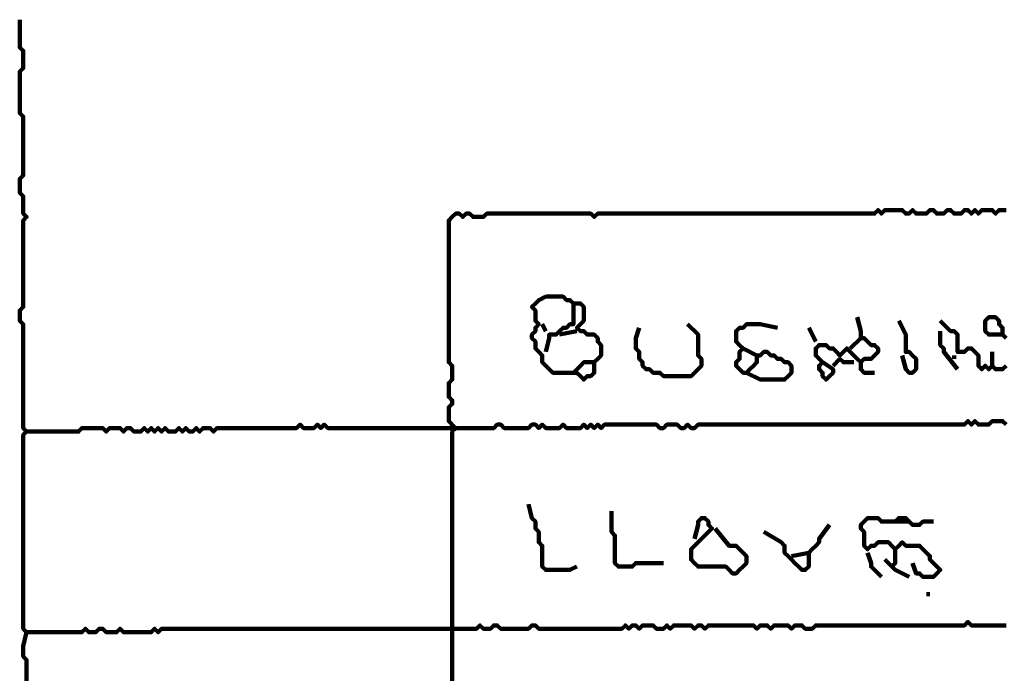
# Model space of a CAD drawing. Header units: metres. Extents: x 2413 to 4131, y 3282 to 4239.
# Tile 33 of 57: x 2938.95 to 2941.57, y 4214.69 to 4216.45. Entities that reach past the tile are written whole.
import ezdxf

# ---------------------------------------------------------------- set-up
doc = ezdxf.new("R2010")
doc.units = ezdxf.units.M
doc.layers.add('P', color=250, linetype='Continuous', lineweight=100)

msp = doc.modelspace()

# ---------------------------------------------------------------- linework, layer by layer
at = {"layer": 'P', "color": 0, "linetype": 'Continuous'}
for points in [[(2938.9465, 4216.4541), (2938.9465, 4216.4171), (2938.9465, 4216.4079), (2938.9465, 4216.3987), (2938.9465, 4216.3894), (2938.9465, 4216.3802), (2938.9558, 4216.371), (2938.9558, 4216.3617), (2938.9558, 4216.3525), (2938.9558, 4216.3433), (2938.9558, 4216.3341), (2938.9558, 4216.3248), (2938.9465, 4216.3156), (2938.9465, 4216.3064), (2938.9465, 4216.2971), (2938.9465, 4216.2879), (2938.9465, 4216.2787), (2938.9465, 4216.2694), (2938.9465, 4216.2602), (2938.9465, 4216.251), (2938.9465, 4216.2417), (2938.9465, 4216.2325), (2938.9465, 4216.2233), (2938.9465, 4216.2141), (2938.9465, 4216.2048), (2938.9558, 4216.1956), (2938.9558, 4216.1864), (2938.9558, 4216.1771), (2938.9558, 4216.1679), (2938.9558, 4216.1587), (2938.9558, 4216.1494), (2938.9558, 4216.1402), (2938.9558, 4216.131), (2938.9558, 4216.1217), (2938.9558, 4216.1125), (2938.9558, 4216.1033), (2938.9558, 4216.0941), (2938.9558, 4216.0848), (2938.9558, 4216.0756), (2938.9558, 4216.0664), (2938.9558, 4216.0571), (2938.9558, 4216.0479), (2938.9558, 4216.0387), (2938.9465, 4216.0294), (2938.9465, 4216.0202), (2938.9465, 4216.011), (2938.9465, 4216.0017), (2938.9465, 4215.9925), (2938.9558, 4215.9833), (2938.9558, 4215.9741), (2938.9558, 4215.9648), (2938.9558, 4215.9556), (2938.9558, 4215.9464), (2938.9558, 4215.9371), (2938.965, 4215.9279), (2938.9558, 4215.9187), (2938.9558, 4215.9094), (2938.9558, 4215.9002), (2938.9558, 4215.891), (2938.9558, 4215.8817), (2938.9558, 4215.8725), (2938.9558, 4215.8633), (2938.9558, 4215.8541), (2938.9558, 4215.8448), (2938.9558, 4215.8356), (2938.9558, 4215.8264), (2938.9558, 4215.8171), (2938.9558, 4215.8079), (2938.9558, 4215.7987), (2938.9558, 4215.7894), (2938.9558, 4215.7802), (2938.9558, 4215.771), (2938.9558, 4215.7617), (2938.9558, 4215.7525), (2938.9558, 4215.7433), (2938.9558, 4215.7341), (2938.9558, 4215.7248), (2938.9558, 4215.7156), (2938.9558, 4215.7064), (2938.9558, 4215.6971), (2938.9558, 4215.6879), (2938.9465, 4215.6787), (2938.9465, 4215.6694), (2938.9465, 4215.6602), (2938.9465, 4215.651), (2938.9558, 4215.6417), (2938.9558, 4215.6325), (2938.9558, 4215.6233), (2938.9558, 4215.6141), (2938.9558, 4215.6048), (2938.9558, 4215.5956), (2938.9558, 4215.5864), (2938.9558, 4215.5771), (2938.9558, 4215.5679), (2938.9558, 4215.5587), (2938.9558, 4215.5494), (2938.9558, 4215.5402), (2938.9558, 4215.531), (2938.9558, 4215.5217), (2938.9558, 4215.5125), (2938.9558, 4215.5033), (2938.9558, 4215.4941), (2938.9558, 4215.4848), (2938.9558, 4215.4756), (2938.9558, 4215.4664), (2938.9558, 4215.4571), (2938.9558, 4215.4479), (2938.9558, 4215.4387), (2938.9558, 4215.4294), (2938.9558, 4215.4202), (2938.9558, 4215.411), (2938.9558, 4215.4017), (2938.9558, 4215.3925), (2938.9558, 4215.3833), (2938.9558, 4215.3741), (2938.9558, 4215.3648), (2938.965, 4215.3556), (2938.9558, 4215.3464), (2938.9558, 4215.3371), (2938.9558, 4215.3279), (2938.9558, 4215.3187), (2938.9558, 4215.3094), (2938.9558, 4215.3002), (2938.9558, 4215.291), (2938.9558, 4215.2817), (2938.9558, 4215.2725), (2938.9558, 4215.2633), (2938.9558, 4215.2541), (2938.9558, 4215.2448), (2938.9558, 4215.2356), (2938.9558, 4215.2264), (2938.9558, 4215.2171), (2938.9558, 4215.2079), (2938.9558, 4215.1987), (2938.9558, 4215.1894), (2938.9558, 4215.1802), (2938.9558, 4215.171), (2938.9558, 4215.1617), (2938.9558, 4215.1525), (2938.9558, 4215.1433), (2938.9558, 4215.1341), (2938.9558, 4215.1248), (2938.9558, 4215.1156), (2938.9558, 4215.1064), (2938.9558, 4215.0971), (2938.9558, 4215.0879), (2938.9558, 4215.0787), (2938.9558, 4215.0694), (2938.9558, 4215.0602), (2938.9558, 4215.051), (2938.9558, 4215.0417), (2938.9558, 4215.0325), (2938.9558, 4215.0233), (2938.9558, 4215.0141), (2938.9558, 4215.0048), (2938.9558, 4214.9956), (2938.9558, 4214.9864), (2938.9558, 4214.9771), (2938.9558, 4214.9679), (2938.9558, 4214.9587), (2938.9558, 4214.9494), (2938.9558, 4214.9402), (2938.9558, 4214.931), (2938.9558, 4214.9217), (2938.9558, 4214.9125), (2938.9558, 4214.9033), (2938.9558, 4214.8941), (2938.9558, 4214.8848), (2938.9558, 4214.8756), (2938.9558, 4214.8664), (2938.9558, 4214.8571), (2938.9558, 4214.8479), (2938.9558, 4214.8387), (2938.9558, 4214.8294), (2938.965, 4214.8202), (2938.9742, 4214.8202), (2938.9835, 4214.8202), (2938.9927, 4214.8202), (2939.0019, 4214.8202), (2939.0111, 4214.8202), (2939.0204, 4214.8202), (2939.0296, 4214.8202), (2939.0388, 4214.8202), (2939.0481, 4214.8202), (2939.0573, 4214.8202), (2939.0665, 4214.8202), (2939.0758, 4214.8202), (2939.085, 4214.8202), (2939.0942, 4214.8202), (2939.1035, 4214.8202), (2939.1127, 4214.8202), (2939.1219, 4214.8294), (2939.1311, 4214.8202), (2939.1404, 4214.8202), (2939.1496, 4214.8202), (2939.1588, 4214.8294), (2939.1681, 4214.8294), (2939.1773, 4214.8202), (2939.1865, 4214.8202), (2939.1958, 4214.8202), (2939.205, 4214.8202), (2939.2142, 4214.8294), (2939.2235, 4214.8202), (2939.2327, 4214.8202), (2939.2419, 4214.8202), (2939.2511, 4214.8202), (2939.2604, 4214.8202), (2939.2696, 4214.8202), (2939.2788, 4214.8202), (2939.2881, 4214.8202), (2939.2973, 4214.8202), (2939.3065, 4214.8294), (2939.3158, 4214.8202), (2939.325, 4214.8294), (2939.3342, 4214.8294), (2939.3435, 4214.8294), (2939.3527, 4214.8294), (2939.3619, 4214.8294), (2939.3711, 4214.8294), (2939.3804, 4214.8294), (2939.3896, 4214.8294), (2939.3988, 4214.8294), (2939.4081, 4214.8294), (2939.4173, 4214.8294), (2939.4265, 4214.8294), (2939.4358, 4214.8294), (2939.445, 4214.8294), (2939.4542, 4214.8294), (2939.4635, 4214.8294), (2939.4727, 4214.8294), (2939.4819, 4214.8294), (2939.4911, 4214.8294), (2939.5004, 4214.8294), (2939.5096, 4214.8294), (2939.5188, 4214.8294), (2939.5281, 4214.8294), (2939.5373, 4214.8294), (2939.5465, 4214.8294), (2939.5558, 4214.8294), (2939.565, 4214.8294), (2939.5742, 4214.8294), (2939.5835, 4214.8294), (2939.5927, 4214.8294), (2939.6019, 4214.8294), (2939.6111, 4214.8294), (2939.6204, 4214.8294), (2939.6296, 4214.8294), (2939.6388, 4214.8294), (2939.6481, 4214.8294), (2939.6573, 4214.8294), (2939.6665, 4214.8294), (2939.6758, 4214.8294), (2939.685, 4214.8294), (2939.6942, 4214.8294), (2939.7035, 4214.8294), (2939.7127, 4214.8294), (2939.7219, 4214.8294), (2939.7311, 4214.8294), (2939.7404, 4214.8294), (2939.7496, 4214.8294), (2939.7588, 4214.8294), (2939.7681, 4214.8294), (2939.7773, 4214.8294), (2939.7865, 4214.8294), (2939.7958, 4214.8294), (2939.805, 4214.8294), (2939.8142, 4214.8294), (2939.8235, 4214.8294), (2939.8327, 4214.8294), (2939.8419, 4214.8294), (2939.8511, 4214.8294), (2939.8604, 4214.8294), (2939.8696, 4214.8294), (2939.8788, 4214.8294), (2939.8881, 4214.8294), (2939.8973, 4214.8294), (2939.9065, 4214.8294), (2939.9158, 4214.8294), (2939.925, 4214.8294), (2939.9342, 4214.8294), (2939.9435, 4214.8294), (2939.9527, 4214.8294), (2939.9619, 4214.8294), (2939.9711, 4214.8294), (2939.9804, 4214.8294), (2939.9896, 4214.8294), (2939.9988, 4214.8294), (2940.0081, 4214.8294), (2940.0173, 4214.8294), (2940.0265, 4214.8294), (2940.0358, 4214.8294), (2940.045, 4214.8294), (2940.0542, 4214.8294), (2940.0635, 4214.8294), (2940.0727, 4214.8294), (2940.0819, 4214.8294), (2940.0911, 4214.8294), (2940.1004, 4214.8294), (2940.1096, 4214.8294), (2940.1188, 4214.8294), (2940.1281, 4214.8294), (2940.1373, 4214.8294), (2940.1465, 4214.8294), (2940.1558, 4214.8294), (2940.165, 4214.8294), (2940.1742, 4214.8387), (2940.1835, 4214.8294), (2940.1927, 4214.8294), (2940.2019, 4214.8294), (2940.2111, 4214.8387), (2940.2204, 4214.8387), (2940.2296, 4214.8294), (2940.2388, 4214.8294), (2940.2481, 4214.8294), (2940.2573, 4214.8294), (2940.2665, 4214.8294), (2940.2758, 4214.8294), (2940.285, 4214.8294), (2940.2942, 4214.8294), (2940.3035, 4214.8294), (2940.3127, 4214.8387), (2940.3219, 4214.8387), (2940.3311, 4214.8294), (2940.3404, 4214.8294), (2940.3496, 4214.8294), (2940.3588, 4214.8294), (2940.3681, 4214.8294), (2940.3773, 4214.8294), (2940.3865, 4214.8294), (2940.3958, 4214.8294), (2940.405, 4214.8294), (2940.4142, 4214.8294), (2940.4235, 4214.8294), (2940.4327, 4214.8294), (2940.4419, 4214.8294), (2940.4511, 4214.8294), (2940.4604, 4214.8294), (2940.4696, 4214.8294), (2940.4788, 4214.8294), (2940.4881, 4214.8294), (2940.4973, 4214.8294), (2940.5065, 4214.8294), (2940.5158, 4214.8294), (2940.525, 4214.8294), (2940.5342, 4214.8294), (2940.5435, 4214.8294), (2940.5527, 4214.8294), (2940.5619, 4214.8387), (2940.5711, 4214.8294), (2940.5804, 4214.8387), (2940.5896, 4214.8387), (2940.5988, 4214.8294), (2940.6081, 4214.8387), (2940.6173, 4214.8387), (2940.6265, 4214.8387), (2940.6358, 4214.8387), (2940.645, 4214.8294), (2940.6542, 4214.8294), (2940.6635, 4214.8294), (2940.6727, 4214.8387), (2940.6819, 4214.8294), (2940.6911, 4214.8387), (2940.7004, 4214.8387), (2940.7096, 4214.8387), (2940.7188, 4214.8387), (2940.7281, 4214.8387), (2940.7373, 4214.8387), (2940.7465, 4214.8294), (2940.7558, 4214.8387), (2940.765, 4214.8387), (2940.7742, 4214.8294), (2940.7835, 4214.8387), (2940.7927, 4214.8387), (2940.8019, 4214.8387), (2940.8111, 4214.8387), (2940.8204, 4214.8387), (2940.8296, 4214.8387), (2940.8388, 4214.8387), (2940.8481, 4214.8387), (2940.8573, 4214.8387), (2940.8665, 4214.8387), (2940.8758, 4214.8387), (2940.885, 4214.8387), (2940.8942, 4214.8387), (2940.9035, 4214.8387), (2940.9127, 4214.8294), (2940.9219, 4214.8387), (2940.9311, 4214.8387), (2940.9404, 4214.8387), (2940.9496, 4214.8294), (2940.9588, 4214.8387), (2940.9681, 4214.8387), (2940.9773, 4214.8387), (2940.9865, 4214.8387), (2940.9958, 4214.8387), (2941.005, 4214.8294), (2941.0142, 4214.8387), (2941.0235, 4214.8387), (2941.0327, 4214.8387), (2941.0419, 4214.8294), (2941.0511, 4214.8294), (2941.0604, 4214.8294), (2941.0696, 4214.8387), (2941.0788, 4214.8387), (2941.0881, 4214.8387), (2941.0973, 4214.8387), (2941.1065, 4214.8387), (2941.1158, 4214.8387), (2941.125, 4214.8387), (2941.1342, 4214.8387), (2941.1435, 4214.8387), (2941.1527, 4214.8387), (2941.1619, 4214.8387), (2941.1711, 4214.8387), (2941.1804, 4214.8387), (2941.1896, 4214.8387), (2941.1988, 4214.8387), (2941.2081, 4214.8387), (2941.2173, 4214.8387), (2941.2265, 4214.8387), (2941.2358, 4214.8387), (2941.245, 4214.8387), (2941.2542, 4214.8387), (2941.2635, 4214.8387), (2941.2727, 4214.8387), (2941.2819, 4214.8387), (2941.2911, 4214.8387), (2941.3004, 4214.8387), (2941.3096, 4214.8387), (2941.3188, 4214.8387), (2941.3281, 4214.8387), (2941.3373, 4214.8387), (2941.3465, 4214.8387), (2941.3558, 4214.8387), (2941.365, 4214.8387), (2941.3742, 4214.8387), (2941.3835, 4214.8387), (2941.3927, 4214.8387), (2941.4019, 4214.8387), (2941.4111, 4214.8387), (2941.4204, 4214.8387), (2941.4296, 4214.8387), (2941.4388, 4214.8387), (2941.4481, 4214.8387), (2941.4573, 4214.8387), (2941.4665, 4214.8387), (2941.4758, 4214.8479), (2941.485, 4214.8387), (2941.4942, 4214.8387), (2941.5035, 4214.8387), (2941.5127, 4214.8387), (2941.5219, 4214.8387), (2941.5311, 4214.8387), (2941.5404, 4214.8387), (2941.5496, 4214.8387), (2941.5588, 4214.8387), (2941.5681, 4214.8387), (2941.5773, 4214.8387)], [(2940.0911, 4215.3648), (2940.0958, 4215.3633), (2940.0988, 4215.3617), (2940.1035, 4215.3617), (2940.1065, 4215.3617), (2940.1065, 4215.3648), (2940.105, 4215.3679), (2940.1004, 4215.3725), (2940.0973, 4215.3771), (2940.0911, 4215.3833), (2940.0911, 4215.3925), (2940.0911, 4215.4017), (2940.0911, 4215.411), (2940.0911, 4215.4202), (2940.1004, 4215.4294), (2940.1004, 4215.4387), (2940.0911, 4215.4479), (2940.0911, 4215.4571), (2940.0911, 4215.4664), (2940.0911, 4215.4756), (2940.0911, 4215.4848), (2940.1004, 4215.4941), (2940.1004, 4215.5033), (2940.1004, 4215.5125), (2940.1004, 4215.5217), (2940.1004, 4215.531), (2940.0911, 4215.5402), (2940.0911, 4215.5494), (2940.0911, 4215.5587), (2940.0911, 4215.5679), (2940.0911, 4215.5771), (2940.0911, 4215.5864), (2940.0911, 4215.5956), (2940.0911, 4215.6048), (2940.0911, 4215.6141), (2940.0911, 4215.6233), (2940.0911, 4215.6325), (2940.0911, 4215.6417), (2940.0911, 4215.651), (2940.0911, 4215.6602), (2940.0911, 4215.6694), (2940.0911, 4215.6787), (2940.0911, 4215.6879), (2940.0911, 4215.6971), (2940.0911, 4215.7064), (2940.0911, 4215.7156), (2940.0911, 4215.7248), (2940.0911, 4215.7341), (2940.0911, 4215.7433), (2940.0911, 4215.7525), (2940.0911, 4215.7617), (2940.0911, 4215.771), (2940.0911, 4215.7802), (2940.0911, 4215.7894), (2940.0911, 4215.7987), (2940.0911, 4215.8079), (2940.0911, 4215.8171), (2940.0911, 4215.8264), (2940.0911, 4215.8356), (2940.0911, 4215.8448), (2940.0911, 4215.8541), (2940.0911, 4215.8633), (2940.0911, 4215.8725), (2940.0911, 4215.8817), (2940.0911, 4215.891), (2940.0911, 4215.9002), (2940.0911, 4215.9094), (2940.0911, 4215.9187), (2940.1004, 4215.9279), (2940.1096, 4215.9371), (2940.1188, 4215.9371), (2940.1281, 4215.9279), (2940.1373, 4215.9371), (2940.1465, 4215.9371), (2940.1558, 4215.9279), (2940.165, 4215.9279), (2940.1742, 4215.9279), (2940.1835, 4215.9279), (2940.1927, 4215.9371), (2940.2019, 4215.9371), (2940.2111, 4215.9371), (2940.2204, 4215.9371), (2940.2296, 4215.9371), (2940.2388, 4215.9371), (2940.2481, 4215.9371), (2940.2573, 4215.9371), (2940.2665, 4215.9371), (2940.2758, 4215.9371), (2940.285, 4215.9371), (2940.2942, 4215.9371), (2940.3035, 4215.9371), (2940.3127, 4215.9371), (2940.3219, 4215.9371), (2940.3311, 4215.9371), (2940.3404, 4215.9371), (2940.3496, 4215.9371), (2940.3588, 4215.9371), (2940.3681, 4215.9371), (2940.3773, 4215.9371), (2940.3865, 4215.9371), (2940.3958, 4215.9371), (2940.405, 4215.9371), (2940.4142, 4215.9371), (2940.4235, 4215.9371), (2940.4327, 4215.9371), (2940.4419, 4215.9371), (2940.4511, 4215.9371), (2940.4604, 4215.9371), (2940.4696, 4215.9371), (2940.4788, 4215.9279), (2940.4881, 4215.9371), (2940.4973, 4215.9371), (2940.5065, 4215.9371), (2940.5158, 4215.9371), (2940.525, 4215.9371), (2940.5342, 4215.9371), (2940.5435, 4215.9371), (2940.5527, 4215.9371), (2940.5619, 4215.9371), (2940.5711, 4215.9371), (2940.5804, 4215.9371), (2940.5896, 4215.9371), (2940.5988, 4215.9371), (2940.6081, 4215.9371), (2940.6173, 4215.9371), (2940.6265, 4215.9371), (2940.6358, 4215.9371), (2940.645, 4215.9371), (2940.6542, 4215.9371), (2940.6635, 4215.9371), (2940.6727, 4215.9371), (2940.6819, 4215.9371), (2940.6911, 4215.9371), (2940.7004, 4215.9371), (2940.7096, 4215.9371), (2940.7188, 4215.9371), (2940.7281, 4215.9371), (2940.7373, 4215.9371), (2940.7465, 4215.9371), (2940.7558, 4215.9371), (2940.765, 4215.9371), (2940.7742, 4215.9371), (2940.7835, 4215.9371), (2940.7927, 4215.9371), (2940.8019, 4215.9371), (2940.8111, 4215.9371), (2940.8204, 4215.9371), (2940.8296, 4215.9371), (2940.8388, 4215.9371), (2940.8481, 4215.9371), (2940.8573, 4215.9371), (2940.8665, 4215.9371), (2940.8758, 4215.9371), (2940.885, 4215.9371), (2940.8942, 4215.9371), (2940.9035, 4215.9371), (2940.9127, 4215.9371), (2940.9219, 4215.9371), (2940.9311, 4215.9371), (2940.9404, 4215.9371), (2940.9496, 4215.9371), (2940.9588, 4215.9371), (2940.9681, 4215.9371), (2940.9773, 4215.9371), (2940.9865, 4215.9371), (2940.9958, 4215.9371), (2941.005, 4215.9371), (2941.0142, 4215.9371), (2941.0235, 4215.9371), (2941.0327, 4215.9371), (2941.0419, 4215.9371), (2941.0511, 4215.9371), (2941.0604, 4215.9371), (2941.0696, 4215.9371), (2941.0788, 4215.9371), (2941.0881, 4215.9371), (2941.0973, 4215.9371), (2941.1065, 4215.9371), (2941.1158, 4215.9371), (2941.125, 4215.9371), (2941.1342, 4215.9371), (2941.1435, 4215.9371), (2941.1527, 4215.9371), (2941.1619, 4215.9371), (2941.1711, 4215.9371), (2941.1804, 4215.9371), (2941.1896, 4215.9371), (2941.1988, 4215.9371), (2941.2081, 4215.9371), (2941.2173, 4215.9371), (2941.2265, 4215.9371), (2941.2358, 4215.9464), (2941.245, 4215.9371), (2941.2542, 4215.9464), (2941.2635, 4215.9464), (2941.2727, 4215.9464), (2941.2819, 4215.9464), (2941.2911, 4215.9464), (2941.3004, 4215.9464), (2941.3096, 4215.9371), (2941.3188, 4215.9371), (2941.3281, 4215.9464), (2941.3373, 4215.9371), (2941.3465, 4215.9371), (2941.3558, 4215.9371), (2941.365, 4215.9371), (2941.3742, 4215.9464), (2941.3835, 4215.9464), (2941.3927, 4215.9371), (2941.4019, 4215.9371), (2941.4111, 4215.9371), (2941.4204, 4215.9464), (2941.4296, 4215.9464), (2941.4388, 4215.9371), (2941.4481, 4215.9371), (2941.4573, 4215.9371), (2941.4665, 4215.9464), (2941.4758, 4215.9464), (2941.485, 4215.9371), (2941.4942, 4215.9464), (2941.5035, 4215.9371), (2941.5127, 4215.9464), (2941.5219, 4215.9464), (2941.5311, 4215.9464), (2941.5404, 4215.9464), (2941.5496, 4215.9371), (2941.5588, 4215.9464), (2941.5681, 4215.9464), (2941.5773, 4215.9464)], [(2940.3496, 4215.7156), (2940.3588, 4215.7156), (2940.3681, 4215.7156), (2940.3773, 4215.7156), (2940.3865, 4215.7156), (2940.3958, 4215.7156), (2940.405, 4215.7064), (2940.4142, 4215.7064), (2940.4235, 4215.6971), (2940.4327, 4215.6971), (2940.4419, 4215.6971), (2940.4511, 4215.6879), (2940.4511, 4215.6787), (2940.4511, 4215.6694), (2940.4511, 4215.6602), (2940.4511, 4215.651), (2940.4419, 4215.6417), (2940.4327, 4215.6325), (2940.4419, 4215.6233), (2940.4511, 4215.6233), (2940.4604, 4215.6141), (2940.4696, 4215.6141), (2940.4788, 4215.6141), (2940.4881, 4215.6048), (2940.4881, 4215.5956), (2940.4973, 4215.5864), (2940.4973, 4215.5771), (2940.4973, 4215.5679), (2940.4973, 4215.5587), (2940.4881, 4215.5494), (2940.4788, 4215.5402), (2940.4788, 4215.531), (2940.4788, 4215.5217), (2940.4788, 4215.5125), (2940.4696, 4215.5033), (2940.4604, 4215.5033), (2940.4511, 4215.4941), (2940.4419, 4215.5033), (2940.4327, 4215.5125), (2940.4235, 4215.5125), (2940.4142, 4215.5125), (2940.405, 4215.5125), (2940.3958, 4215.5125), (2940.3865, 4215.5125), (2940.3773, 4215.5125), (2940.3681, 4215.5125), (2940.3588, 4215.5217), (2940.3496, 4215.531), (2940.3404, 4215.5402), (2940.3404, 4215.5494), (2940.3404, 4215.5587), (2940.3311, 4215.5679), (2940.3219, 4215.5771), (2940.3219, 4215.5864), (2940.3219, 4215.5956), (2940.3127, 4215.6048), (2940.3127, 4215.6141), (2940.3219, 4215.6233), (2940.3219, 4215.6325), (2940.3311, 4215.6417), (2940.3219, 4215.651), (2940.3219, 4215.6602), (2940.3219, 4215.6694), (2940.3219, 4215.6787), (2940.3127, 4215.6879), (2940.3219, 4215.6971), (2940.3311, 4215.7064), (2940.3496, 4215.7156)], [(2940.4235, 4215.6971), (2940.4235, 4215.6602), (2940.4235, 4215.651), (2940.4235, 4215.6417), (2940.4142, 4215.6417), (2940.405, 4215.6325), (2940.3958, 4215.6325), (2940.3865, 4215.6233), (2940.3773, 4215.6141), (2940.3681, 4215.6141), (2940.3588, 4215.6141), (2940.3588, 4215.6048), (2940.3496, 4215.5679)], [(2941.1804, 4215.6602), (2941.1896, 4215.6233), (2941.1896, 4215.6141), (2941.1896, 4215.6048), (2941.1988, 4215.6048), (2941.2081, 4215.5956), (2941.2173, 4215.5864), (2941.2265, 4215.5864), (2941.2358, 4215.5771), (2941.2358, 4215.5679), (2941.2265, 4215.5587), (2941.2173, 4215.5494), (2941.2081, 4215.5494), (2941.1988, 4215.5494), (2941.1896, 4215.5402), (2941.1804, 4215.5494), (2941.1711, 4215.5587), (2941.1619, 4215.5679), (2941.1527, 4215.5771), (2941.1435, 4215.5679), (2941.1342, 4215.5587), (2941.125, 4215.5679), (2941.1158, 4215.5771), (2941.1065, 4215.5771), (2941.0973, 4215.5864), (2941.0881, 4215.5864), (2941.0788, 4215.5864), (2941.0696, 4215.5771), (2941.0696, 4215.5679), (2941.0696, 4215.5587), (2941.0788, 4215.5494), (2941.0881, 4215.5402), (2941.0788, 4215.531), (2941.0788, 4215.5217), (2941.0881, 4215.5125), (2941.0881, 4215.5033), (2941.0973, 4215.4941), (2941.1065, 4215.5033), (2941.1158, 4215.5125), (2941.1158, 4215.5217), (2941.0881, 4215.5402)], [(2941.5681, 4215.6141), (2941.5311, 4215.6141), (2941.5219, 4215.6233), (2941.5219, 4215.6325), (2941.5219, 4215.6417), (2941.5219, 4215.651), (2941.5311, 4215.6602), (2941.5404, 4215.6602), (2941.5496, 4215.6602), (2941.5588, 4215.651), (2941.5588, 4215.6417), (2941.5681, 4215.6325), (2941.5681, 4215.6233), (2941.5681, 4215.6141), (2941.5773, 4215.6048)], [(2940.3404, 4215.6417), (2940.3496, 4215.6233)], [(2940.7281, 4215.6417), (2940.7558, 4215.6141), (2940.7558, 4215.6048), (2940.7558, 4215.5956), (2940.7558, 4215.5864), (2940.7558, 4215.5771), (2940.7558, 4215.5679), (2940.7558, 4215.5587), (2940.765, 4215.5494), (2940.765, 4215.5402), (2940.765, 4215.531), (2940.7558, 4215.5217), (2940.7465, 4215.5125), (2940.7373, 4215.5033), (2940.7281, 4215.5033), (2940.7188, 4215.5033), (2940.7096, 4215.5033), (2940.7004, 4215.5033), (2940.6911, 4215.5033), (2940.6819, 4215.5033), (2940.6727, 4215.5033), (2940.6635, 4215.5033), (2940.6542, 4215.5125), (2940.645, 4215.5125), (2940.6358, 4215.5125), (2940.6265, 4215.5217), (2940.6173, 4215.5217), (2940.6081, 4215.531), (2940.6081, 4215.5402), (2940.5988, 4215.5494), (2940.5988, 4215.5587), (2940.5988, 4215.5679), (2940.5896, 4215.5771), (2940.5896, 4215.5864), (2940.5896, 4215.5956), (2940.5896, 4215.6048), (2940.5988, 4215.6325)], [(2940.885, 4215.5125), (2940.9219, 4215.4941), (2940.9311, 4215.4941), (2940.9404, 4215.4941), (2940.9496, 4215.4941), (2940.9588, 4215.4941), (2940.9681, 4215.4941), (2940.9773, 4215.4941), (2940.9865, 4215.4941), (2940.9958, 4215.5033), (2941.005, 4215.5125), (2941.005, 4215.5217), (2941.005, 4215.531), (2940.9958, 4215.5402), (2940.9865, 4215.5402), (2940.9773, 4215.5494), (2940.9681, 4215.5494), (2940.9588, 4215.5587), (2940.9496, 4215.5587), (2940.9404, 4215.5679), (2940.9311, 4215.5679), (2940.9219, 4215.5587), (2940.9127, 4215.5587), (2940.9127, 4215.5494), (2940.9127, 4215.5402), (2940.9035, 4215.531), (2940.8942, 4215.5217), (2940.885, 4215.5125), (2940.8758, 4215.5125), (2940.8665, 4215.5217), (2940.8573, 4215.531), (2940.8573, 4215.5402), (2940.8665, 4215.5494), (2940.8665, 4215.5587), (2940.8665, 4215.5679), (2940.8758, 4215.5771), (2940.8665, 4215.5864), (2940.8573, 4215.5956), (2940.8573, 4215.6048), (2940.8573, 4215.6141), (2940.8573, 4215.6233), (2940.8665, 4215.6325), (2940.8758, 4215.6325), (2940.885, 4215.6417), (2940.8942, 4215.6417), (2940.9035, 4215.6417), (2940.9127, 4215.6417), (2940.9219, 4215.6417), (2940.9681, 4215.6325)], [(2941.2911, 4215.651), (2941.3096, 4215.6141), (2941.3096, 4215.6048), (2941.3096, 4215.5956), (2941.3096, 4215.5864), (2941.3096, 4215.5771), (2941.3096, 4215.5679), (2941.3188, 4215.5679), (2941.3281, 4215.5587), (2941.3373, 4215.5494), (2941.3373, 4215.5402), (2941.3373, 4215.531), (2941.3373, 4215.5217), (2941.3281, 4215.5125), (2941.3188, 4215.5125), (2941.3096, 4215.5217), (2941.3004, 4215.5587)], [(2941.5773, 4215.531), (2941.5681, 4215.5217), (2941.5588, 4215.5217), (2941.5496, 4215.5217), (2941.5404, 4215.531), (2941.5311, 4215.5217), (2941.5219, 4215.531), (2941.5127, 4215.5217), (2941.5035, 4215.531), (2941.5035, 4215.5402), (2941.5035, 4215.5494), (2941.5035, 4215.5587), (2941.4942, 4215.5679), (2941.485, 4215.5771), (2941.4758, 4215.5771), (2941.4665, 4215.5679), (2941.4573, 4215.5679), (2941.4481, 4215.5679), (2941.4481, 4215.5771), (2941.4481, 4215.5864), (2941.4481, 4215.5956), (2941.4481, 4215.6048), (2941.4481, 4215.6141), (2941.4388, 4215.6233), (2941.4296, 4215.6233), (2941.4204, 4215.6325), (2941.4019, 4215.651)], [(2940.4327, 4215.6233), (2940.3865, 4215.6141)], [(2941.0511, 4215.6325), (2941.0696, 4215.5956)], [(2941.4019, 4215.6233), (2941.4019, 4215.5864), (2941.4111, 4215.5771), (2941.4111, 4215.5679), (2941.4481, 4215.5217)], [(2941.1896, 4215.6048), (2941.1619, 4215.5771)], [(2940.8758, 4215.5771), (2940.9127, 4215.5587)], [(2941.4388, 4215.5587), (2941.4388, 4215.5494)], [(2941.5404, 4215.5679), (2941.5404, 4215.531)], [(2940.4235, 4215.5125), (2940.4419, 4215.531), (2940.4511, 4215.5402), (2940.4604, 4215.5402), (2940.4788, 4215.5402)], [(2941.1711, 4215.5402), (2941.1527, 4215.5402), (2941.1435, 4215.5402), (2941.1342, 4215.5494), (2941.1158, 4215.531)], [(2941.1896, 4215.5402), (2941.1896, 4215.5217), (2941.1988, 4215.5125), (2941.2081, 4215.5125), (2941.2265, 4215.5125)], [(2938.965, 4215.3556), (2939.0019, 4215.3556), (2939.0111, 4215.3556), (2939.0204, 4215.3556), (2939.0296, 4215.3556), (2939.0388, 4215.3556), (2939.0481, 4215.3556), (2939.0573, 4215.3556), (2939.0665, 4215.3556), (2939.0758, 4215.3556), (2939.085, 4215.3556), (2939.0942, 4215.3556), (2939.1035, 4215.3556), (2939.1127, 4215.3648), (2939.1219, 4215.3648), (2939.1311, 4215.3648), (2939.1404, 4215.3648), (2939.1496, 4215.3648), (2939.1588, 4215.3648), (2939.1681, 4215.3648), (2939.1773, 4215.3556), (2939.1865, 4215.3648), (2939.1958, 4215.3648), (2939.205, 4215.3648), (2939.2142, 4215.3648), (2939.2235, 4215.3556), (2939.2327, 4215.3648), (2939.2419, 4215.3648), (2939.2511, 4215.3556), (2939.2604, 4215.3556), (2939.2696, 4215.3556), (2939.2788, 4215.3648), (2939.2881, 4215.3556), (2939.2973, 4215.3648), (2939.3065, 4215.3556), (2939.3158, 4215.3648), (2939.325, 4215.3556), (2939.3342, 4215.3648), (2939.3435, 4215.3556), (2939.3527, 4215.3556), (2939.3619, 4215.3556), (2939.3711, 4215.3648), (2939.3804, 4215.3556), (2939.3896, 4215.3648), (2939.3988, 4215.3556), (2939.4081, 4215.3556), (2939.4173, 4215.3648), (2939.4265, 4215.3556), (2939.4358, 4215.3648), (2939.445, 4215.3648), (2939.4542, 4215.3648), (2939.4635, 4215.3556), (2939.4727, 4215.3648), (2939.4819, 4215.3648), (2939.4911, 4215.3648), (2939.5004, 4215.3648), (2939.5096, 4215.3648), (2939.5188, 4215.3648), (2939.5281, 4215.3648), (2939.5373, 4215.3648), (2939.5465, 4215.3648), (2939.5558, 4215.3648), (2939.565, 4215.3648), (2939.5742, 4215.3648), (2939.5835, 4215.3648), (2939.5927, 4215.3648), (2939.6019, 4215.3648), (2939.6111, 4215.3648), (2939.6204, 4215.3648), (2939.6296, 4215.3648), (2939.6388, 4215.3648), (2939.6481, 4215.3648), (2939.6573, 4215.3648), (2939.6665, 4215.3648), (2939.6758, 4215.3648), (2939.685, 4215.3648), (2939.6942, 4215.3741), (2939.7035, 4215.3648), (2939.7127, 4215.3648), (2939.7219, 4215.3648), (2939.7311, 4215.3648), (2939.7404, 4215.3741), (2939.7496, 4215.3648), (2939.7588, 4215.3741), (2939.7681, 4215.3648), (2939.7773, 4215.3648), (2939.7865, 4215.3648), (2939.7958, 4215.3648), (2939.805, 4215.3648), (2939.8142, 4215.3648), (2939.8235, 4215.3648), (2939.8327, 4215.3648), (2939.8419, 4215.3648), (2939.8511, 4215.3648), (2939.8604, 4215.3648), (2939.8696, 4215.3648), (2939.8788, 4215.3648), (2939.8881, 4215.3648), (2939.8973, 4215.3648), (2939.9065, 4215.3648), (2939.9158, 4215.3648), (2939.925, 4215.3648), (2939.9342, 4215.3648), (2939.9435, 4215.3648), (2939.9527, 4215.3648), (2939.9619, 4215.3648), (2939.9711, 4215.3648), (2939.9804, 4215.3648), (2939.9896, 4215.3648), (2939.9988, 4215.3648), (2940.0081, 4215.3648), (2940.0173, 4215.3648), (2940.0265, 4215.3648), (2940.0358, 4215.3648), (2940.045, 4215.3648), (2940.0542, 4215.3648), (2940.0635, 4215.3648), (2940.0727, 4215.3648), (2940.0819, 4215.3648), (2940.0911, 4215.3648), (2940.1004, 4215.3648), (2940.1096, 4215.3648), (2940.1188, 4215.3648), (2940.1281, 4215.3648), (2940.1373, 4215.3648), (2940.1465, 4215.3648), (2940.1558, 4215.3648), (2940.165, 4215.3648), (2940.1742, 4215.3648), (2940.1835, 4215.3648), (2940.1927, 4215.3648), (2940.2019, 4215.3648), (2940.2111, 4215.3648), (2940.2204, 4215.3741), (2940.2296, 4215.3741), (2940.2388, 4215.3648), (2940.2481, 4215.3648), (2940.2573, 4215.3648), (2940.2665, 4215.3648), (2940.2758, 4215.3648), (2940.285, 4215.3648), (2940.2942, 4215.3648), (2940.3035, 4215.3648), (2940.3127, 4215.3741), (2940.3219, 4215.3741), (2940.3311, 4215.3648), (2940.3404, 4215.3741), (2940.3496, 4215.3648), (2940.3588, 4215.3648), (2940.3681, 4215.3648), (2940.3773, 4215.3648), (2940.3865, 4215.3648), (2940.3958, 4215.3741), (2940.405, 4215.3648), (2940.4142, 4215.3648), (2940.4235, 4215.3648), (2940.4327, 4215.3648), (2940.4419, 4215.3648), (2940.4511, 4215.3741), (2940.4604, 4215.3648), (2940.4696, 4215.3741), (2940.4788, 4215.3648), (2940.4881, 4215.3741), (2940.4973, 4215.3648), (2940.5065, 4215.3741), (2940.5158, 4215.3741), (2940.525, 4215.3741), (2940.5342, 4215.3741), (2940.5435, 4215.3741), (2940.5527, 4215.3741), (2940.5619, 4215.3741), (2940.5711, 4215.3741), (2940.5804, 4215.3741), (2940.5896, 4215.3741), (2940.5988, 4215.3741), (2940.6081, 4215.3741), (2940.6173, 4215.3741), (2940.6265, 4215.3741), (2940.6358, 4215.3741), (2940.645, 4215.3741), (2940.6542, 4215.3648), (2940.6635, 4215.3648), (2940.6727, 4215.3741), (2940.6819, 4215.3741), (2940.6911, 4215.3741), (2940.7004, 4215.3741), (2940.7096, 4215.3648), (2940.7188, 4215.3648), (2940.7281, 4215.3741), (2940.7373, 4215.3648), (2940.7465, 4215.3648), (2940.7558, 4215.3741), (2940.765, 4215.3741), (2940.7742, 4215.3741), (2940.7835, 4215.3741), (2940.7927, 4215.3741), (2940.8019, 4215.3741), (2940.8111, 4215.3741), (2940.8204, 4215.3741), (2940.8296, 4215.3741), (2940.8388, 4215.3741), (2940.8481, 4215.3741), (2940.8573, 4215.3741), (2940.8665, 4215.3741), (2940.8758, 4215.3741), (2940.885, 4215.3741), (2940.8942, 4215.3741), (2940.9035, 4215.3741), (2940.9127, 4215.3741), (2940.9219, 4215.3741), (2940.9311, 4215.3741), (2940.9404, 4215.3741), (2940.9496, 4215.3741), (2940.9588, 4215.3741), (2940.9681, 4215.3741), (2940.9773, 4215.3741), (2940.9865, 4215.3741), (2940.9958, 4215.3741), (2941.005, 4215.3741), (2941.0142, 4215.3741), (2941.0235, 4215.3741), (2941.0327, 4215.3741), (2941.0419, 4215.3741), (2941.0511, 4215.3741), (2941.0604, 4215.3741), (2941.0696, 4215.3741), (2941.0788, 4215.3741), (2941.0881, 4215.3741), (2941.0973, 4215.3741), (2941.1065, 4215.3741), (2941.1158, 4215.3741), (2941.125, 4215.3741), (2941.1342, 4215.3741), (2941.1435, 4215.3741), (2941.1527, 4215.3741), (2941.1619, 4215.3741), (2941.1711, 4215.3741), (2941.1804, 4215.3741), (2941.1896, 4215.3741), (2941.1988, 4215.3741), (2941.2081, 4215.3741), (2941.2173, 4215.3741), (2941.2265, 4215.3741), (2941.2358, 4215.3741), (2941.245, 4215.3741), (2941.2542, 4215.3741), (2941.2635, 4215.3741), (2941.2727, 4215.3741), (2941.2819, 4215.3741), (2941.2911, 4215.3741), (2941.3004, 4215.3741), (2941.3096, 4215.3741), (2941.3188, 4215.3741), (2941.3281, 4215.3741), (2941.3373, 4215.3741), (2941.3465, 4215.3741), (2941.3558, 4215.3741), (2941.365, 4215.3741), (2941.3742, 4215.3741), (2941.3835, 4215.3741), (2941.3927, 4215.3741), (2941.4019, 4215.3741), (2941.4111, 4215.3741), (2941.4204, 4215.3741), (2941.4296, 4215.3741), (2941.4388, 4215.3741), (2941.4481, 4215.3741), (2941.4573, 4215.3741), (2941.4665, 4215.3741), (2941.4758, 4215.3833), (2941.485, 4215.3741), (2941.4942, 4215.3833), (2941.5035, 4215.3741), (2941.5127, 4215.3741), (2941.5219, 4215.3741), (2941.5311, 4215.3741), (2941.5404, 4215.3833), (2941.5496, 4215.3833), (2941.5588, 4215.3833), (2941.5681, 4215.3833), (2941.5773, 4215.3741)], [(2940.1004, 4215.3556), (2940.1004, 4215.3187), (2940.1004, 4215.3094), (2940.1004, 4215.3002), (2940.1004, 4215.291), (2940.1004, 4215.2817), (2940.1004, 4215.2725), (2940.1004, 4215.2633), (2940.1004, 4215.2541), (2940.1004, 4215.2448), (2940.1004, 4215.2356), (2940.1004, 4215.2264), (2940.1004, 4215.2171), (2940.1004, 4215.2079), (2940.1004, 4215.1987), (2940.1004, 4215.1894), (2940.1004, 4215.1802), (2940.1004, 4215.171), (2940.1004, 4215.1617), (2940.1004, 4215.1525), (2940.1004, 4215.1433), (2940.1004, 4215.1341), (2940.1004, 4215.1248), (2940.1004, 4215.1156), (2940.1004, 4215.1064), (2940.1004, 4215.0971), (2940.1004, 4215.0879), (2940.1004, 4215.0787), (2940.1004, 4215.0694), (2940.1004, 4215.0602), (2940.1004, 4215.051), (2940.1004, 4215.0417), (2940.1004, 4215.0325), (2940.1004, 4215.0233), (2940.1004, 4215.0141), (2940.1004, 4215.0048), (2940.1004, 4214.9956), (2940.1004, 4214.9864), (2940.1004, 4214.9771), (2940.1004, 4214.9679), (2940.1004, 4214.9587), (2940.1004, 4214.9494), (2940.1004, 4214.9402), (2940.1004, 4214.931), (2940.1004, 4214.9217), (2940.1004, 4214.9125), (2940.1004, 4214.9033), (2940.1004, 4214.8941), (2940.1004, 4214.8848), (2940.1004, 4214.8756), (2940.1004, 4214.8664), (2940.1004, 4214.8571), (2940.1004, 4214.8479), (2940.1004, 4214.8387), (2940.1004, 4214.8294), (2940.1004, 4214.8202), (2940.1004, 4214.811), (2940.1004, 4214.8017), (2940.1004, 4214.7925), (2940.1004, 4214.7833), (2940.1004, 4214.7741), (2940.1004, 4214.7648), (2940.1004, 4214.7556), (2940.1004, 4214.7464), (2940.1004, 4214.7371), (2940.1004, 4214.7279), (2940.1004, 4214.7187), (2940.1004, 4214.7094), (2940.1004, 4214.7002), (2940.1004, 4214.691)], [(2940.3035, 4215.1617), (2940.3127, 4215.1248), (2940.3219, 4215.1156), (2940.3219, 4215.1064), (2940.3219, 4215.0971), (2940.3311, 4215.0879), (2940.3311, 4215.0787), (2940.3311, 4215.0694), (2940.3311, 4215.0602), (2940.3404, 4215.051), (2940.3404, 4215.0417), (2940.3404, 4215.0325), (2940.3404, 4215.0233), (2940.3404, 4215.0141), (2940.3404, 4215.0048), (2940.3404, 4214.9956), (2940.3496, 4214.9864), (2940.3588, 4214.9864), (2940.3681, 4214.9864), (2940.3773, 4214.9864), (2940.3865, 4214.9864), (2940.3958, 4214.9864), (2940.405, 4214.9864), (2940.4142, 4214.9864), (2940.4327, 4214.9956)], [(2940.525, 4215.1433), (2940.525, 4215.1064), (2940.525, 4215.0971), (2940.525, 4215.0879), (2940.5342, 4215.0787), (2940.5342, 4215.0694), (2940.5342, 4215.0602), (2940.5342, 4215.051), (2940.5342, 4215.0417), (2940.5342, 4215.0325), (2940.5342, 4215.0233), (2940.5342, 4215.0141), (2940.5342, 4215.0048), (2940.5435, 4214.9956), (2940.5527, 4214.9956), (2940.5619, 4214.9956), (2940.5711, 4214.9956), (2940.5804, 4214.9956), (2940.5896, 4215.0048), (2940.5988, 4215.0048), (2940.6081, 4215.0048), (2940.6173, 4215.0048), (2940.6265, 4215.0048), (2940.6358, 4215.0048), (2940.6635, 4215.0048)], [(2940.7465, 4215.0694), (2940.7558, 4215.1064), (2940.7558, 4215.1156), (2940.765, 4215.1248), (2940.7742, 4215.1248), (2940.7835, 4215.1156), (2940.7835, 4215.1064), (2940.7927, 4215.0971), (2940.7835, 4215.0879), (2940.7742, 4215.0787), (2940.765, 4215.0694), (2940.7558, 4215.0602), (2940.7465, 4215.051), (2940.7373, 4215.0417), (2940.7373, 4215.0325), (2940.7373, 4215.0233), (2940.7373, 4215.0141), (2940.7465, 4215.0048), (2940.7558, 4214.9956), (2940.765, 4214.9956), (2940.7742, 4214.9956), (2940.7835, 4214.9956), (2940.7927, 4214.9956), (2940.8019, 4214.9956), (2940.8111, 4214.9956), (2940.8204, 4214.9956), (2940.8296, 4214.9956), (2940.8388, 4214.9864), (2940.8481, 4214.9771), (2940.8573, 4214.9771), (2940.8665, 4214.9864), (2940.8758, 4214.9956), (2940.885, 4215.0048), (2940.885, 4215.0141), (2940.885, 4215.0233), (2940.8758, 4215.0325), (2940.8665, 4215.0417), (2940.8573, 4215.051), (2940.8481, 4215.051), (2940.8388, 4215.051), (2940.8019, 4215.0971)], [(2941.3281, 4215.0048), (2941.3373, 4214.9771), (2941.3465, 4214.9771), (2941.3558, 4214.9679), (2941.365, 4214.9679), (2941.3742, 4214.9679), (2941.3835, 4214.9679), (2941.3927, 4214.9771), (2941.4019, 4214.9864), (2941.3927, 4214.9956), (2941.3835, 4215.0048), (2941.3742, 4215.0141), (2941.3742, 4215.0233), (2941.365, 4215.0325), (2941.3558, 4215.0417), (2941.3465, 4215.051), (2941.3373, 4215.051), (2941.3281, 4215.051), (2941.3188, 4215.051), (2941.3096, 4215.051), (2941.3004, 4215.0602), (2941.2911, 4215.051), (2941.2819, 4215.0417), (2941.2727, 4215.051), (2941.2635, 4215.0602), (2941.2542, 4215.0602), (2941.245, 4215.0602), (2941.2358, 4215.0602), (2941.2265, 4215.051), (2941.2173, 4215.051), (2941.2081, 4215.0417), (2941.1988, 4215.051), (2941.1988, 4215.0602), (2941.1988, 4215.0694), (2941.1988, 4215.0787), (2941.1988, 4215.0879), (2941.1896, 4215.0971), (2941.1896, 4215.1064), (2941.1988, 4215.1156), (2941.2081, 4215.1248), (2941.2173, 4215.1248), (2941.2265, 4215.1248), (2941.2358, 4215.1248), (2941.245, 4215.1156), (2941.2542, 4215.1156), (2941.2635, 4215.1156), (2941.2727, 4215.1156), (2941.2819, 4215.1156), (2941.2911, 4215.1248), (2941.3004, 4215.1248), (2941.3096, 4215.1248), (2941.3188, 4215.1156), (2941.3281, 4215.1064), (2941.3373, 4215.1064), (2941.3465, 4215.1064), (2941.3558, 4215.1156), (2941.3835, 4215.1156)], [(2941.2819, 4215.1156), (2941.3188, 4215.1156)], [(2941.1065, 4215.1064), (2941.0788, 4215.0694), (2941.0788, 4215.0602), (2941.0696, 4215.051), (2941.0604, 4215.0417), (2941.0511, 4215.0325), (2941.0511, 4215.0233), (2941.0511, 4215.0141), (2941.0511, 4215.0048), (2941.0511, 4214.9956), (2941.0419, 4214.9864), (2941.0327, 4214.9864), (2941.0235, 4214.9956), (2941.0142, 4215.0048), (2941.005, 4215.0141), (2940.9958, 4215.0233), (2940.9865, 4215.0325), (2940.9865, 4215.0417), (2940.9865, 4215.051), (2940.9773, 4215.0602), (2940.9311, 4215.0879)], [(2941.005, 4215.0233), (2941.0511, 4215.0325)], [(2941.2081, 4215.0325), (2941.2173, 4215.0048), (2941.2173, 4214.9956), (2941.245, 4214.9679)], [(2941.2819, 4215.0417), (2941.2819, 4215.0048), (2941.2727, 4214.9956), (2941.2819, 4214.9864), (2941.3188, 4214.9679)], [(2941.2542, 4215.0141), (2941.2727, 4214.9956)], [(2941.365, 4214.9217), (2941.3742, 4214.9217)], [(2938.965, 4214.8202), (2938.9558, 4214.7833), (2938.9558, 4214.7741), (2938.9558, 4214.7648), (2938.9558, 4214.7556), (2938.965, 4214.7464), (2938.965, 4214.7371), (2938.965, 4214.7279), (2938.965, 4214.7187), (2938.965, 4214.7094), (2938.965, 4214.7002), (2938.965, 4214.691)]]:
    msp.add_lwpolyline(points, dxfattribs=at)

doc.saveas('drawing.dxf')
